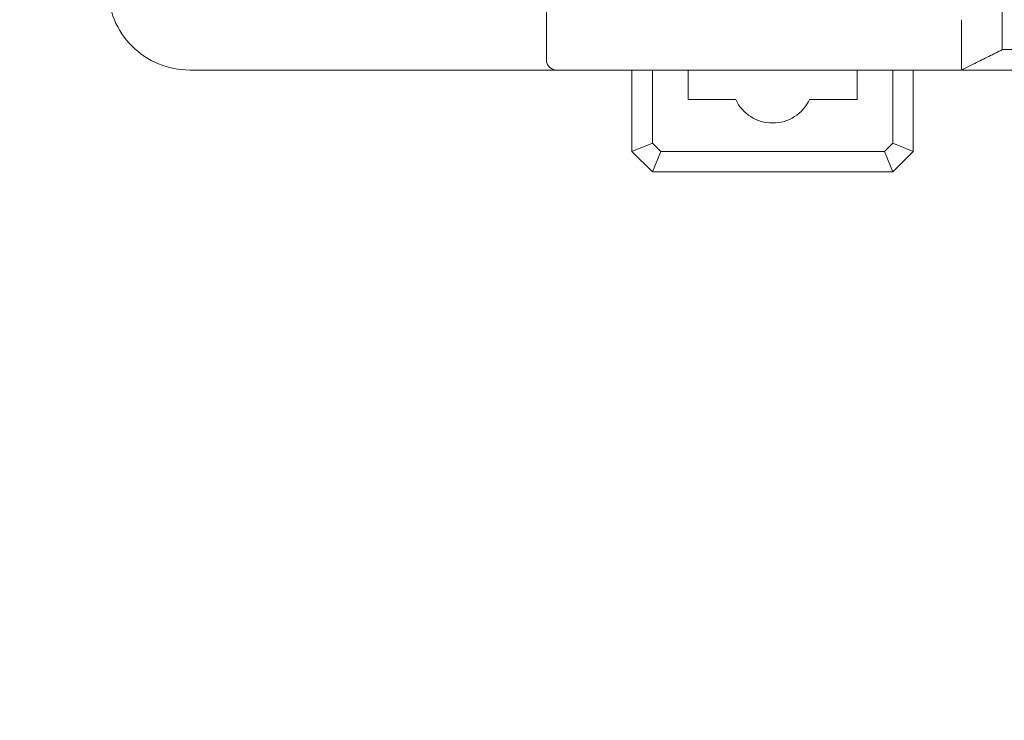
# Model space of a CAD drawing. Header units: millimetres. Extents: x -1114 to 1396, y -630 to 631.
# Tile 178 of 256: x -999 to -950, y 92 to 127. Entities that reach past the tile are written whole.
import ezdxf

# ---------------------------------------------------------------- set-up
doc = ezdxf.new("R2010")
doc.units = ezdxf.units.MM
doc.header["$MEASUREMENT"] = 0

msp = doc.modelspace()

# ---------------------------------------------------------------- linework, layer by layer
at = {"lineweight": 18}
for points, knots in [([(1038.9843, -629.7647), (1038.9843, -629.7647), (-1111.4882, -629.7647), (-1111.4882, -629.7647), (-1111.4882, -629.7647), (-1111.4882, -629.7647), (-1111.4882, 630.7883), (-1111.4882, 630.7883), (-1111.4882, 630.7883), (-1111.4882, 630.7883), (1038.9843, 630.7883), (1038.9843, 630.7883)], [0, 0, 0, 0, 0.3333333, 0.3333333, 0.3333333, 0.3333333, 0.6666667, 0.6666667, 0.6666667, 0.6666667, 1, 1, 1, 1]), ([(-994.4587, 128.058), (-994.4587, 126.9971), (-994.0372, 125.9797), (-993.2871, 125.2296), (-993.2871, 125.2296), (-992.5369, 124.4794), (-991.5195, 124.058), (-990.4587, 124.058)], [0, 0, 0, 0, 0.5, 0.5, 0.5, 0.5, 1, 1, 1, 1]), ([(-994.4587, 128.058), (-994.4587, 126.9971), (-994.0372, 125.9797), (-993.2871, 125.2296), (-993.2871, 125.2296), (-992.5369, 124.4794), (-991.5195, 124.058), (-990.4587, 124.058)], [0, 0, 0, 0, 0.5, 0.5, 0.5, 0.5, 1, 1, 1, 1]), ([(-950.5889, 125.0563), (-950.5889, 125.0548), (-950.5889, 125.0752), (-950.5889, 125.1273), (-950.5889, 125.1273), (-950.5889, 125.1794), (-950.5889, 125.2594), (-950.5889, 125.3644), (-950.5889, 125.3644), (-950.5889, 125.5744), (-950.5889, 125.8862), (-950.5889, 126.2478), (-950.5889, 126.2478), (-950.5889, 126.4287), (-950.5889, 126.6211), (-950.5889, 126.8175), (-950.5889, 126.8175), (-950.5889, 127.0138), (-950.5889, 127.2122), (-950.5889, 127.4096)], [0, 0, 0, 0, 0.2, 0.2, 0.2, 0.2, 0.4, 0.4, 0.4, 0.4, 0.6, 0.6, 0.6, 0.6, 0.8, 0.8, 0.8, 0.8, 1, 1, 1, 1]), ([(-952.5893, 124.058), (-952.5917, 124.058), (-952.59, 124.0618), (-952.5884, 124.0694), (-952.5884, 124.0694), (-952.5876, 124.0732), (-952.5868, 124.0779), (-952.5865, 124.0835), (-952.5865, 124.0835), (-952.5864, 124.0864), (-952.5863, 124.0894), (-952.5865, 124.0927), (-952.5865, 124.0927), (-952.5867, 124.096), (-952.5871, 124.0995), (-952.5874, 124.1032), (-952.5874, 124.1032), (-952.5885, 124.1182), (-952.5889, 124.1369), (-952.589, 124.1593), (-952.589, 124.1593), (-952.5891, 124.1704), (-952.5891, 124.1826), (-952.589, 124.1957), (-952.589, 124.1957), (-952.589, 124.2087), (-952.5889, 124.2228), (-952.5888, 124.2377), (-952.5888, 124.2377), (-952.5886, 124.2676), (-952.5884, 124.301), (-952.5884, 124.3379), (-952.5884, 124.3379), (-952.5885, 124.3564), (-952.5885, 124.3757), (-952.5886, 124.3959), (-952.5886, 124.3959), (-952.5886, 124.4161), (-952.5887, 124.4372), (-952.5887, 124.4591), (-952.5887, 124.4591), (-952.5889, 124.5028), (-952.589, 124.5495), (-952.589, 124.5992), (-952.589, 124.5992), (-952.5891, 124.6489), (-952.5891, 124.7015), (-952.589, 124.757), (-952.589, 124.757), (-952.589, 124.8126), (-952.5889, 124.8711), (-952.5888, 124.9325), (-952.5888, 124.9325), (-952.5887, 124.9633), (-952.5887, 124.9948), (-952.5886, 125.027), (-952.5886, 125.027), (-952.5886, 125.0431), (-952.5886, 125.0595), (-952.5886, 125.0759), (-952.5886, 125.0759), (-952.5886, 125.0923), (-952.5886, 125.1089), (-952.5886, 125.1256), (-952.5886, 125.1256), (-952.5886, 125.1924), (-952.5888, 125.2613), (-952.5889, 125.3321), (-952.5889, 125.3321), (-952.5889, 125.403), (-952.589, 125.4758), (-952.5889, 125.5507), (-952.5889, 125.5507), (-952.5889, 125.6256), (-952.5888, 125.7025), (-952.5888, 125.7814), (-952.5888, 125.7814), (-952.5887, 125.8208), (-952.5887, 125.8608), (-952.5887, 125.9013), (-952.5887, 125.9013), (-952.5888, 125.9418), (-952.5888, 125.9826), (-952.5889, 126.0236), (-952.5889, 126.0236), (-952.5891, 126.1878), (-952.5893, 126.3562), (-952.5875, 126.529)], [0, 0, 0, 0, 0.0454545, 0.0454545, 0.0454545, 0.0454545, 0.0909091, 0.0909091, 0.0909091, 0.0909091, 0.1363636, 0.1363636, 0.1363636, 0.1363636, 0.1818182, 0.1818182, 0.1818182, 0.1818182, 0.2272727, 0.2272727, 0.2272727, 0.2272727, 0.2727273, 0.2727273, 0.2727273, 0.2727273, 0.3181818, 0.3181818, 0.3181818, 0.3181818, 0.3636364, 0.3636364, 0.3636364, 0.3636364, 0.4090909, 0.4090909, 0.4090909, 0.4090909, 0.4545455, 0.4545455, 0.4545455, 0.4545455, 0.5, 0.5, 0.5, 0.5, 0.5454545, 0.5454545, 0.5454545, 0.5454545, 0.5909091, 0.5909091, 0.5909091, 0.5909091, 0.6363636, 0.6363636, 0.6363636, 0.6363636, 0.6818182, 0.6818182, 0.6818182, 0.6818182, 0.7272727, 0.7272727, 0.7272727, 0.7272727, 0.7727273, 0.7727273, 0.7727273, 0.7727273, 0.8181818, 0.8181818, 0.8181818, 0.8181818, 0.8636364, 0.8636364, 0.8636364, 0.8636364, 0.9090909, 0.9090909, 0.9090909, 0.9090909, 0.9545455, 0.9545455, 0.9545455, 0.9545455, 1, 1, 1, 1]), ([(-951.9826, 124.3603), (-951.9657, 124.3688), (-951.9488, 124.3772), (-951.9319, 124.3857), (-951.9319, 124.3857), (-951.7049, 124.4991), (-951.4782, 124.6122), (-951.2535, 124.7245), (-951.2535, 124.7245), (-951.026, 124.8381), (-950.8007, 124.9509), (-950.5769, 125.0629)], [0, 0, 0, 0, 0.3333333, 0.3333333, 0.3333333, 0.3333333, 0.6666667, 0.6666667, 0.6666667, 0.6666667, 1, 1, 1, 1]), ([(-948.5889, 125.0573), (-948.6219, 125.0569), (-948.6547, 125.0569), (-948.6873, 125.0572), (-948.6873, 125.0572), (-948.72, 125.0574), (-948.7525, 125.0576), (-948.7849, 125.0578), (-948.7849, 125.0578), (-948.8497, 125.058), (-948.914, 125.0581), (-948.9777, 125.058), (-948.9777, 125.058), (-949.0414, 125.058), (-949.1046, 125.058), (-949.1673, 125.058), (-949.1673, 125.058), (-949.1986, 125.058), (-949.2298, 125.058), (-949.2608, 125.058), (-949.2608, 125.058), (-949.2918, 125.058), (-949.3224, 125.0581), (-949.3526, 125.0581), (-949.3526, 125.0581), (-949.4734, 125.0581), (-949.5881, 125.058), (-949.6966, 125.058), (-949.6966, 125.058), (-949.7237, 125.058), (-949.7504, 125.058), (-949.7768, 125.058), (-949.7768, 125.058), (-949.8031, 125.058), (-949.8291, 125.058), (-949.8546, 125.058), (-949.8546, 125.058), (-949.9056, 125.058), (-949.9543, 125.058), (-950.0008, 125.058), (-950.0008, 125.058), (-950.0473, 125.0581), (-950.0917, 125.0581), (-950.1335, 125.0581), (-950.1335, 125.0581), (-950.1754, 125.0582), (-950.2147, 125.0581), (-950.2513, 125.0581), (-950.2513, 125.0581), (-950.2879, 125.0581), (-950.3219, 125.058), (-950.3529, 125.058), (-950.3529, 125.058), (-950.3684, 125.058), (-950.3832, 125.058), (-950.3973, 125.058), (-950.3973, 125.058), (-950.4113, 125.058), (-950.4247, 125.058), (-950.4372, 125.058), (-950.4372, 125.058), (-950.4873, 125.058), (-950.5249, 125.0581), (-950.5503, 125.0579), (-950.5503, 125.0579), (-950.5631, 125.0579), (-950.5727, 125.0578), (-950.5792, 125.0576), (-950.5792, 125.0576), (-950.5824, 125.0575), (-950.5849, 125.0573), (-950.5865, 125.0572), (-950.5865, 125.0572), (-950.5881, 125.057), (-950.5889, 125.057), (-950.5889, 125.0573)], [0, 0, 0, 0, 0.0526316, 0.0526316, 0.0526316, 0.0526316, 0.1052632, 0.1052632, 0.1052632, 0.1052632, 0.1578947, 0.1578947, 0.1578947, 0.1578947, 0.2105263, 0.2105263, 0.2105263, 0.2105263, 0.2631579, 0.2631579, 0.2631579, 0.2631579, 0.3157895, 0.3157895, 0.3157895, 0.3157895, 0.3684211, 0.3684211, 0.3684211, 0.3684211, 0.4210526, 0.4210526, 0.4210526, 0.4210526, 0.4736842, 0.4736842, 0.4736842, 0.4736842, 0.5263158, 0.5263158, 0.5263158, 0.5263158, 0.5789474, 0.5789474, 0.5789474, 0.5789474, 0.6315789, 0.6315789, 0.6315789, 0.6315789, 0.6842105, 0.6842105, 0.6842105, 0.6842105, 0.7368421, 0.7368421, 0.7368421, 0.7368421, 0.7894737, 0.7894737, 0.7894737, 0.7894737, 0.8421053, 0.8421053, 0.8421053, 0.8421053, 0.8947368, 0.8947368, 0.8947368, 0.8947368, 0.9473684, 0.9473684, 0.9473684, 0.9473684, 1, 1, 1, 1]), ([(-972.9587, 124.558), (-972.9587, 124.4254), (-972.906, 124.2982), (-972.8122, 124.2044), (-972.8122, 124.2044), (-972.7184, 124.1107), (-972.5913, 124.058), (-972.4587, 124.058)], [0, 0, 0, 0, 0.5, 0.5, 0.5, 0.5, 1, 1, 1, 1]), ([(-949.5518, 124.058), (-949.7621, 124.058), (-949.967, 124.058), (-950.1646, 124.058), (-950.1646, 124.058), (-950.214, 124.058), (-950.2629, 124.058), (-950.3114, 124.058), (-950.3114, 124.058), (-950.3599, 124.058), (-950.408, 124.058), (-950.4556, 124.058), (-950.4556, 124.058), (-950.5509, 124.058), (-950.6445, 124.058), (-950.7363, 124.058), (-950.7363, 124.058), (-950.7592, 124.058), (-950.782, 124.058), (-950.8047, 124.058), (-950.8047, 124.058), (-950.8273, 124.058), (-950.8498, 124.058), (-950.872, 124.058), (-950.872, 124.058), (-950.9165, 124.058), (-950.9602, 124.058), (-951.0032, 124.058), (-951.0032, 124.058), (-951.0892, 124.058), (-951.1721, 124.058), (-951.2521, 124.058), (-951.2521, 124.058), (-951.3321, 124.058), (-951.4092, 124.058), (-951.4833, 124.058), (-951.4833, 124.058), (-951.5574, 124.058), (-951.6286, 124.058), (-951.6968, 124.058), (-951.6968, 124.058), (-951.7309, 124.058), (-951.7642, 124.058), (-951.7967, 124.058), (-951.7967, 124.058), (-951.8293, 124.058), (-951.8608, 124.058), (-951.8914, 124.058), (-951.8914, 124.058), (-951.9525, 124.058), (-952.0096, 124.058), (-952.0628, 124.058), (-952.0628, 124.058), (-952.1161, 124.058), (-952.1655, 124.058), (-952.2111, 124.058), (-952.2111, 124.058), (-952.2566, 124.058), (-952.2984, 124.058), (-952.3362, 124.058), (-952.3362, 124.058), (-952.3551, 124.058), (-952.373, 124.058), (-952.3899, 124.058), (-952.3899, 124.058), (-952.3984, 124.058), (-952.4066, 124.058), (-952.4146, 124.058), (-952.4146, 124.058), (-952.4225, 124.058), (-952.4302, 124.058), (-952.4376, 124.058), (-952.4376, 124.058), (-952.4671, 124.058), (-952.4922, 124.058), (-952.5131, 124.058), (-952.5131, 124.058), (-952.5323, 124.058), (-952.548, 124.058), (-952.5599, 124.058)], [0, 0, 0, 0, 0.05, 0.05, 0.05, 0.05, 0.1, 0.1, 0.1, 0.1, 0.15, 0.15, 0.15, 0.15, 0.2, 0.2, 0.2, 0.2, 0.25, 0.25, 0.25, 0.25, 0.3, 0.3, 0.3, 0.3, 0.35, 0.35, 0.35, 0.35, 0.4, 0.4, 0.4, 0.4, 0.45, 0.45, 0.45, 0.45, 0.5, 0.5, 0.5, 0.5, 0.55, 0.55, 0.55, 0.55, 0.6, 0.6, 0.6, 0.6, 0.65, 0.65, 0.65, 0.65, 0.7, 0.7, 0.7, 0.7, 0.75, 0.75, 0.75, 0.75, 0.8, 0.8, 0.8, 0.8, 0.85, 0.85, 0.85, 0.85, 0.9, 0.9, 0.9, 0.9, 0.95, 0.95, 0.95, 0.95, 1, 1, 1, 1]), ([(-963.6691, 122.608), (-963.3395, 121.9061), (-962.634, 121.458), (-961.8587, 121.458), (-961.8587, 121.458), (-961.0833, 121.458), (-960.3778, 121.9061), (-960.0483, 122.608)], [0, 0, 0, 0, 0.5, 0.5, 0.5, 0.5, 1, 1, 1, 1])]:
    msp.add_open_spline(points, degree=3, knots=knots, dxfattribs=at)
for points in [[(-972.9587, 124.558), (-972.9587, 124.558), (-972.9587, 127.058), (-972.9587, 127.058)], [(-951.9826, 124.3603), (-951.9826, 124.3603), (-950.5889, 125.0563), (-950.5889, 125.0563)], [(-952.6089, 124.0474), (-952.6089, 124.0474), (-951.9826, 124.3603), (-951.9826, 124.3603)], [(-952.5876, 124.058), (-952.5876, 124.058), (-952.3443, 124.1797), (-952.3443, 124.1797)], [(-973.4587, 124.058), (-973.4587, 124.058), (-990.4587, 124.058), (-990.4587, 124.058)], [(-973.4587, 124.058), (-973.4587, 124.058), (-990.4587, 124.058), (-990.4587, 124.058)], [(-972.4587, 124.058), (-972.4587, 124.058), (-973.4587, 124.058), (-973.4587, 124.058)], [(-962.5241, 124.058), (-962.5241, 124.058), (-972.4587, 124.058), (-972.4587, 124.058)], [(-952.5893, 124.058), (-952.5893, 124.058), (-972.4587, 124.058), (-972.4587, 124.058)], [(-968.7587, 120.058), (-968.7587, 120.058), (-968.7587, 124.058), (-968.7587, 124.058)], [(-967.7587, 124.058), (-967.7587, 124.058), (-967.7587, 120.4722), (-967.7587, 120.4722)], [(-966.0087, 124.058), (-966.0087, 124.058), (-966.0087, 122.608), (-966.0087, 122.608)], [(-952.5895, 124.058), (-952.5895, 124.058), (-962.5241, 124.058), (-962.5241, 124.058)], [(-957.7087, 122.608), (-957.7087, 122.608), (-957.7087, 124.058), (-957.7087, 124.058)], [(-955.9587, 120.4722), (-955.9587, 120.4722), (-955.9587, 124.058), (-955.9587, 124.058)], [(-954.9587, 124.058), (-954.9587, 124.058), (-954.9587, 120.058), (-954.9587, 120.058)], [(-966.0087, 122.608), (-966.0087, 122.608), (-963.6691, 122.608), (-963.6691, 122.608)], [(-960.0483, 122.608), (-960.0483, 122.608), (-957.7087, 122.608), (-957.7087, 122.608)], [(-968.7587, 120.058), (-968.7587, 120.058), (-967.7587, 120.4722), (-967.7587, 120.4722)], [(-967.7587, 120.4722), (-967.7587, 120.4722), (-967.3445, 120.058), (-967.3445, 120.058)], [(-956.3729, 120.058), (-956.3729, 120.058), (-955.9587, 120.4722), (-955.9587, 120.4722)], [(-954.9587, 120.058), (-954.9587, 120.058), (-955.9587, 120.4722), (-955.9587, 120.4722)], [(-967.7587, 119.058), (-967.7587, 119.058), (-968.7587, 120.058), (-968.7587, 120.058)], [(-967.7587, 119.058), (-967.7587, 119.058), (-967.3445, 120.058), (-967.3445, 120.058)], [(-967.3445, 120.058), (-967.3445, 120.058), (-956.3729, 120.058), (-956.3729, 120.058)], [(-955.9587, 119.058), (-955.9587, 119.058), (-956.3729, 120.058), (-956.3729, 120.058)], [(-954.9587, 120.058), (-954.9587, 120.058), (-955.9587, 119.058), (-955.9587, 119.058)], [(-955.9587, 119.058), (-955.9587, 119.058), (-967.7587, 119.058), (-967.7587, 119.058)]]:
    msp.add_open_spline(points, degree=3, dxfattribs=at)

doc.saveas('drawing.dxf')
